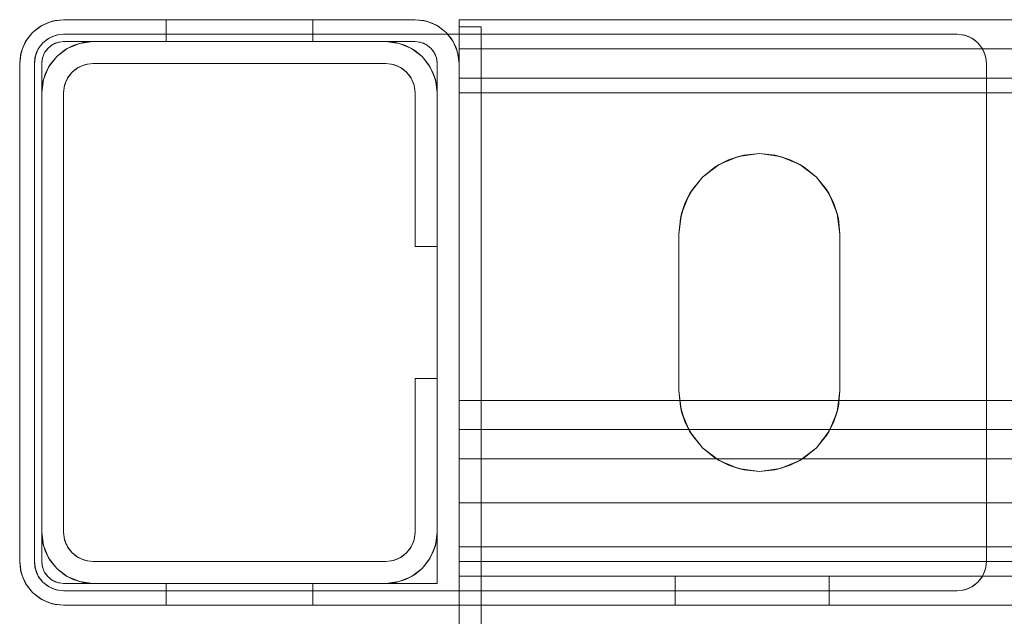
# Model space of a CAD drawing. Extents: x -132 to 668, y -61 to 533.
# Tile 236 of 256: x 492.56 to 495.92, y 384.88 to 386.91. Entities that reach past the tile are written whole.
import ezdxf

# ---------------------------------------------------------------- set-up
doc = ezdxf.new("R2010")
doc.units = 0
doc.layers.get('0').update_dxf_attribs({"lineweight": 5})
doc.layers.add('Tece_Sanitärmodul', color=7, linetype='Continuous', lineweight=5)

# ---------------------------------------------------------------- blocks, each defined once
blk = doc.blocks.new('3D-Objekt-A07AMLNY1N', base_point=(492.5583, 382.4146))
at = {"color": 0, "linetype": 'ByBlock', "lineweight": -2, "ltscale": 0.13}
for p, q in [((492.6694, 386.9095), (492.6333, 386.8945)), ((492.679, 386.9117), (492.6509, 386.9031)), ((492.6509, 386.9031), (492.6694, 386.9095)), ((492.7083, 386.9146), (492.6694, 386.9095)), ((492.6694, 386.9095), (492.679, 386.9117)), ((492.679, 386.9117), (492.7083, 386.9146)), ((492.7083, 386.9146), (492.679, 386.9117)), ((492.7083, 386.9146), (493.9083, 386.9146)), ((492.7083, 386.9146), (493.9083, 386.9146)), ((492.7083, 386.9146), (492.7083, 386.9146)), ((493.0583, 386.8771), (493.0583, 386.9146)), ((493.0583, 386.9146), (493.5583, 386.9146)), ((493.5583, 386.9146), (493.0583, 386.9146)), ((493.0583, 386.9146), (493.0583, 386.8771)), ((493.0583, 386.9146), (493.0583, 386.9146)), ((493.5583, 386.9146), (493.5583, 386.8771)), ((493.5583, 386.9146), (493.5583, 386.9146)), ((493.5583, 386.9146), (493.5583, 386.8771)), ((493.9083, 386.9146), (493.9375, 386.9117)), ((493.9471, 386.9095), (493.9083, 386.9146)), ((493.9083, 386.9146), (493.9083, 386.9146)), ((493.9375, 386.9117), (493.9083, 386.9146)), ((493.9375, 386.9117), (493.9471, 386.9095)), ((493.9657, 386.9031), (493.9375, 386.9117)), ((493.9833, 386.8945), (493.9471, 386.9095)), ((493.9471, 386.9095), (493.9657, 386.9031)), ((494.0583, 386.9146), (497.3083, 386.9146)), ((494.0583, 386.7646), (494.0583, 386.9146)), ((494.0583, 386.9098), (494.0583, 386.9146)), ((494.0583, 386.9146), (516.0583, 386.9146)), ((494.0583, 386.9119), (494.0583, 386.9146)), ((494.0583, 386.9146), (516.0583, 386.9146)), ((494.0583, 386.8396), (494.0583, 386.9146)), ((494.0583, 386.9146), (505.0583, 386.9146)), ((494.0583, 386.9146), (494.0583, 386.9146)), ((494.0583, 386.9146), (494.0583, 386.9146)), ((494.0583, 386.7646), (494.0583, 386.9146)), ((497.3083, 386.9146), (494.0583, 386.9146)), ((494.0583, 386.9146), (494.0583, 386.9146)), ((494.0583, 386.9098), (494.0583, 386.9146)), ((516.0583, 386.9146), (494.0583, 386.9146)), ((494.0583, 386.9146), (494.0583, 386.9146)), ((494.0583, 386.8146), (494.0583, 386.9146)), ((505.0583, 386.9146), (494.0583, 386.9146)), ((494.0583, 386.8396), (494.0583, 386.9146)), ((494.0583, 386.9146), (494.0583, 386.9146)), ((494.0583, 386.9146), (494.0583, 386.9146)), ((505.0583, 386.9146), (494.0583, 386.9146)), ((494.0583, 386.9041), (494.0583, 386.9119)), ((494.0583, 386.8956), (494.0583, 386.9098)), ((494.0583, 386.8956), (494.0583, 386.9098)), ((492.6333, 386.8945), (492.6022, 386.8706)), ((492.6022, 386.8706), (492.6249, 386.8893)), ((492.6249, 386.8893), (492.6022, 386.8706)), ((492.6509, 386.9031), (492.6249, 386.8893)), ((492.6249, 386.8893), (492.6333, 386.8945)), ((492.6333, 386.8945), (492.6509, 386.9031)), ((493.0583, 386.8396), (493.0583, 386.8771)), ((493.0583, 386.8771), (493.0583, 386.8396)), ((493.5583, 386.8771), (493.5583, 386.8396)), ((493.5583, 386.8771), (493.5583, 386.8396)), ((493.9657, 386.9031), (493.9833, 386.8945)), ((493.9916, 386.8893), (493.9657, 386.9031)), ((494.0143, 386.8706), (493.9833, 386.8945)), ((493.9833, 386.8945), (493.9916, 386.8893)), ((493.9916, 386.8893), (494.0143, 386.8706)), ((494.0143, 386.8706), (493.9916, 386.8893)), ((494.0583, 386.8913), (494.0583, 386.9041)), ((494.0583, 386.8727), (494.0583, 386.8956)), ((494.0583, 386.8727), (494.0583, 386.8956)), ((494.0583, 386.8737), (494.0583, 386.8913)), ((494.0583, 386.8896), (494.1333, 386.8896)), ((494.0583, 386.7646), (494.0583, 386.8896)), ((494.0583, 386.8896), (494.1333, 386.8896)), ((494.0583, 386.8896), (494.0583, 386.8896)), ((494.0583, 386.8896), (494.0583, 386.7646)), ((494.0583, 386.8518), (494.0583, 386.8737)), ((494.0583, 386.8422), (494.0583, 386.8727)), ((494.0583, 386.8422), (494.0583, 386.8727)), ((494.1333, 386.8896), (494.1333, 384.9146)), ((494.1333, 386.8896), (494.1333, 384.1146)), ((494.1333, 386.8896), (494.1333, 386.8896)), ((492.5784, 386.8396), (492.5634, 386.8034)), ((492.5835, 386.8479), (492.5697, 386.822)), ((492.5697, 386.822), (492.5784, 386.8396)), ((492.6022, 386.8706), (492.5784, 386.8396)), ((492.5784, 386.8396), (492.5835, 386.8479)), ((492.5835, 386.8479), (492.6022, 386.8706)), ((492.6022, 386.8706), (492.5835, 386.8479)), ((492.6375, 386.8353), (492.6583, 386.8512)), ((492.6375, 386.8353), (492.6527, 386.8477)), ((492.6527, 386.8477), (492.6375, 386.8353)), ((492.67, 386.857), (492.6527, 386.8477)), ((492.6527, 386.8477), (492.6583, 386.8512)), ((492.6583, 386.8512), (492.6824, 386.8612)), ((492.6583, 386.8512), (492.67, 386.857)), ((492.6888, 386.8626), (492.67, 386.857)), ((492.67, 386.857), (492.6824, 386.8612)), ((492.6824, 386.8612), (492.7083, 386.8646)), ((492.7083, 386.8646), (492.6824, 386.8612)), ((492.6824, 386.8612), (492.6888, 386.8626)), ((492.6888, 386.8626), (492.7083, 386.8646)), ((492.7083, 386.8646), (492.6888, 386.8626)), ((492.7083, 386.8396), (492.6888, 386.837)), ((492.6936, 386.8381), (492.7083, 386.8396)), ((492.7083, 386.8646), (494.0193, 386.8646)), ((495.7583, 386.8646), (492.7083, 386.8646)), ((492.7083, 386.8646), (492.7083, 386.8646)), ((492.7083, 386.8646), (492.7083, 386.8646)), ((493.9083, 386.8396), (492.7083, 386.8396)), ((492.7083, 386.8396), (492.8083, 386.8396)), ((492.7083, 386.8396), (492.7083, 386.8396)), ((492.763, 386.8336), (492.8083, 386.8396)), ((492.8083, 386.8396), (492.7741, 386.8362)), ((492.7741, 386.8362), (492.8083, 386.8396)), ((493.8083, 386.8396), (492.8083, 386.8396)), ((492.8083, 386.8396), (493.8083, 386.8396)), ((493.8083, 386.8396), (492.8083, 386.8396)), ((492.8083, 386.8396), (492.8083, 386.8396)), ((492.8083, 386.8396), (492.8083, 386.8396)), ((493.5583, 386.8396), (493.0583, 386.8396)), ((493.0583, 386.8396), (493.5583, 386.8396)), ((493.0583, 386.8396), (493.0583, 386.8396)), ((493.5583, 386.8396), (493.5583, 386.8396)), ((493.8424, 386.8362), (493.8083, 386.8396)), ((493.8083, 386.8396), (493.8536, 386.8336)), ((493.8083, 386.8396), (493.8424, 386.8362)), ((493.8083, 386.8396), (493.8083, 386.8396)), ((493.8083, 386.8396), (493.8083, 386.8396)), ((493.8083, 386.8396), (493.9083, 386.8396)), ((493.9277, 386.837), (493.9083, 386.8396)), ((493.9083, 386.8396), (493.9229, 386.8381)), ((493.9083, 386.8396), (493.9083, 386.8396)), ((494.0382, 386.8396), (494.0143, 386.8706)), ((494.0143, 386.8706), (494.033, 386.8479)), ((494.033, 386.8479), (494.0143, 386.8706)), ((494.0193, 386.8646), (494.0583, 386.8646)), ((494.033, 386.8479), (494.0382, 386.8396)), ((494.0468, 386.822), (494.033, 386.8479)), ((494.0382, 386.8396), (494.0468, 386.822)), ((494.0531, 386.8034), (494.0382, 386.8396)), ((494.0583, 386.8646), (495.7583, 386.8646)), ((494.0583, 386.8259), (494.0583, 386.8518)), ((494.0583, 386.8056), (494.0583, 386.8422)), ((494.0583, 386.8056), (494.0583, 386.8422)), ((494.0583, 386.7646), (494.0583, 386.8396)), ((494.0583, 386.7646), (494.0583, 386.8396)), ((495.7583, 386.8646), (495.7841, 386.8612)), ((495.7841, 386.8612), (495.7583, 386.8646)), ((495.7583, 386.8646), (495.7778, 386.8626)), ((495.7778, 386.8626), (495.7583, 386.8646)), ((495.7583, 386.8646), (495.7583, 386.8646)), ((495.7583, 386.8646), (495.7583, 386.8646)), ((495.7778, 386.8626), (495.7841, 386.8612)), ((495.7965, 386.857), (495.7778, 386.8626)), ((495.7841, 386.8612), (495.8083, 386.8512)), ((495.7841, 386.8612), (495.7965, 386.857)), ((495.7965, 386.857), (495.8083, 386.8512)), ((495.8138, 386.8477), (495.7965, 386.857)), ((495.8083, 386.8512), (495.829, 386.8353)), ((495.8083, 386.8512), (495.8138, 386.8477)), ((495.8138, 386.8477), (495.829, 386.8353)), ((495.829, 386.8353), (495.8138, 386.8477)), ((492.5697, 386.822), (492.5611, 386.7938)), ((492.5634, 386.8034), (492.5697, 386.822)), ((492.6117, 386.7904), (492.6217, 386.8146)), ((492.6251, 386.8201), (492.6159, 386.8028)), ((492.6159, 386.8028), (492.6217, 386.8146)), ((492.6217, 386.8146), (492.6375, 386.8353)), ((492.6217, 386.8146), (492.6251, 386.8201)), ((492.6251, 386.8201), (492.6375, 386.8353)), ((492.6375, 386.8353), (492.6251, 386.8201)), ((492.6552, 386.8176), (492.6433, 386.8021)), ((492.6433, 386.8021), (492.6459, 386.8062)), ((492.6459, 386.8062), (492.6445, 386.8036)), ((492.6459, 386.8062), (492.6552, 386.8176)), ((492.6708, 386.8295), (492.6552, 386.8176)), ((492.6552, 386.8176), (492.6666, 386.8269)), ((492.6666, 386.8269), (492.6708, 386.8295)), ((492.6692, 386.8283), (492.6666, 386.8269)), ((492.6738, 386.8308), (492.6692, 386.8283)), ((492.6888, 386.837), (492.6708, 386.8295)), ((492.6708, 386.8295), (492.6796, 386.8339)), ((492.6796, 386.8339), (492.6738, 386.8308)), ((492.6796, 386.8339), (492.6888, 386.837)), ((492.6858, 386.8358), (492.6796, 386.8339)), ((492.6845, 386.7883), (492.7208, 386.8161)), ((492.711, 386.8101), (492.6845, 386.7883)), ((492.6845, 386.7883), (492.711, 386.8101)), ((492.6908, 386.8373), (492.6858, 386.8358)), ((492.6888, 386.837), (492.6936, 386.8381)), ((492.6936, 386.8381), (492.6908, 386.8373)), ((492.7413, 386.8262), (492.711, 386.8101)), ((492.711, 386.8101), (492.7208, 386.8161)), ((492.7208, 386.8161), (492.763, 386.8336)), ((492.7208, 386.8161), (492.7413, 386.8262)), ((492.7741, 386.8362), (492.7413, 386.8262)), ((492.7413, 386.8262), (492.763, 386.8336)), ((492.763, 386.8336), (492.7741, 386.8362)), ((493.8752, 386.8262), (493.8424, 386.8362)), ((493.8424, 386.8362), (493.8536, 386.8336)), ((493.8536, 386.8336), (493.8958, 386.8161)), ((493.8536, 386.8336), (493.8752, 386.8262)), ((493.9055, 386.8101), (493.8752, 386.8262)), ((493.8752, 386.8262), (493.8958, 386.8161)), ((493.8958, 386.8161), (493.932, 386.7883)), ((493.8958, 386.8161), (493.9055, 386.8101)), ((493.932, 386.7883), (493.9055, 386.8101)), ((493.9055, 386.8101), (493.932, 386.7883)), ((493.9257, 386.8373), (493.9229, 386.8381)), ((493.9229, 386.8381), (493.9277, 386.837)), ((493.9307, 386.8358), (493.9257, 386.8373)), ((493.9277, 386.837), (493.937, 386.8339)), ((493.9458, 386.8295), (493.9277, 386.837)), ((493.937, 386.8339), (493.9307, 386.8358)), ((493.9427, 386.8308), (493.937, 386.8339)), ((493.937, 386.8339), (493.9458, 386.8295)), ((493.9473, 386.8283), (493.9427, 386.8308)), ((493.9458, 386.8295), (493.9499, 386.8269)), ((493.9613, 386.8176), (493.9458, 386.8295)), ((493.9499, 386.8269), (493.9473, 386.8283)), ((493.9499, 386.8269), (493.9613, 386.8176)), ((493.9732, 386.8021), (493.9613, 386.8176)), ((493.9613, 386.8176), (493.9706, 386.8062)), ((493.972, 386.8036), (493.9706, 386.8062)), ((493.9706, 386.8062), (493.9732, 386.8021)), ((494.0468, 386.822), (494.0531, 386.8034)), ((494.0554, 386.7938), (494.0468, 386.822)), ((494.0583, 386.7966), (494.0583, 386.8259)), ((494.0583, 386.8113), (494.0583, 386.8146)), ((494.0583, 386.8146), (494.0583, 386.8146)), ((516.0583, 386.8146), (494.0583, 386.8146)), ((505.0583, 386.8146), (494.0583, 386.8146)), ((494.0583, 386.8015), (494.0583, 386.8113)), ((494.0583, 386.7646), (494.0583, 386.8056)), ((494.0583, 386.7646), (494.0583, 386.8056)), ((495.829, 386.8353), (495.8449, 386.8146)), ((495.829, 386.8353), (495.8414, 386.8201)), ((495.8414, 386.8201), (495.829, 386.8353)), ((495.8414, 386.8201), (495.8449, 386.8146)), ((495.8506, 386.8028), (495.8414, 386.8201)), ((495.8449, 386.8146), (495.8549, 386.7904)), ((495.8449, 386.8146), (495.8506, 386.8028)), ((492.5634, 386.8034), (492.5583, 386.7646)), ((492.5583, 386.7646), (492.5611, 386.7938)), ((492.5611, 386.7938), (492.5583, 386.7646)), ((492.5611, 386.7938), (492.5634, 386.8034)), ((492.6083, 386.7646), (492.6117, 386.7904)), ((492.6117, 386.7904), (492.6083, 386.7646)), ((492.6083, 386.7646), (492.6102, 386.7841)), ((492.6102, 386.7841), (492.6083, 386.7646)), ((492.6159, 386.8028), (492.6102, 386.7841)), ((492.6102, 386.7841), (492.6117, 386.7904)), ((492.6117, 386.7904), (492.6159, 386.8028)), ((492.6358, 386.784), (492.6333, 386.7646)), ((492.6333, 386.7646), (492.6347, 386.7792)), ((492.6347, 386.7792), (492.6358, 386.784)), ((492.6356, 386.782), (492.6347, 386.7792)), ((492.6371, 386.787), (492.6356, 386.782)), ((492.6433, 386.8021), (492.6358, 386.784)), ((492.6358, 386.784), (492.639, 386.7933)), ((492.639, 386.7933), (492.6371, 386.787)), ((492.639, 386.7933), (492.6433, 386.8021)), ((492.6421, 386.799), (492.639, 386.7933)), ((492.6445, 386.8036), (492.6421, 386.799)), ((492.6567, 386.7521), (492.6845, 386.7883)), ((492.6845, 386.7883), (492.6628, 386.7618)), ((492.6628, 386.7618), (492.6845, 386.7883)), ((493.9538, 386.7618), (493.932, 386.7883)), ((493.932, 386.7883), (493.9598, 386.7521)), ((493.932, 386.7883), (493.9538, 386.7618)), ((493.9745, 386.799), (493.972, 386.8036)), ((493.9732, 386.8021), (493.9776, 386.7933)), ((493.9807, 386.784), (493.9732, 386.8021)), ((493.9776, 386.7933), (493.9745, 386.799)), ((493.9795, 386.787), (493.9776, 386.7933)), ((493.9776, 386.7933), (493.9807, 386.784)), ((493.981, 386.782), (493.9795, 386.787)), ((493.9807, 386.784), (493.9818, 386.7792)), ((493.9833, 386.7646), (493.9807, 386.784)), ((493.9818, 386.7792), (493.981, 386.782)), ((493.9818, 386.7792), (493.9833, 386.7646)), ((494.0583, 386.7646), (494.0531, 386.8034)), ((494.0531, 386.8034), (494.0554, 386.7938)), ((494.0531, 386.8034), (494.0583, 386.7646)), ((494.0554, 386.7938), (494.0583, 386.7646)), ((494.0583, 386.7646), (494.0554, 386.7938)), ((494.0583, 386.7857), (494.0583, 386.8015)), ((494.0583, 386.7646), (494.0583, 386.7966)), ((494.0583, 386.7646), (494.0583, 386.7857)), ((495.8506, 386.8028), (495.8549, 386.7904)), ((495.8563, 386.7841), (495.8506, 386.8028)), ((495.8549, 386.7904), (495.8583, 386.7646)), ((495.8583, 386.7646), (495.8549, 386.7904)), ((495.8549, 386.7904), (495.8563, 386.7841)), ((495.8563, 386.7841), (495.8583, 386.7646)), ((495.8583, 386.7646), (495.8563, 386.7841)), ((492.5583, 385.0646), (492.5583, 386.7646)), ((492.5583, 386.7646), (492.5583, 385.0646)), ((492.5583, 386.7646), (492.5583, 386.7646)), ((492.6083, 385.0646), (492.6083, 386.7646)), ((492.6083, 386.7646), (492.6083, 385.0646)), ((492.6083, 386.7646), (492.6083, 386.7646)), ((492.6083, 386.7646), (492.6083, 386.7646)), ((492.6333, 386.7646), (492.6333, 385.0646)), ((492.6333, 386.6646), (492.6333, 386.7646)), ((492.6333, 386.7646), (492.6333, 386.7646)), ((492.6333, 386.7646), (492.6333, 386.7646)), ((492.6333, 386.7646), (492.6333, 386.7646)), ((492.6392, 386.7099), (492.6567, 386.7521)), ((492.6628, 386.7618), (492.6466, 386.7315)), ((492.6466, 386.7315), (492.6567, 386.7521)), ((492.6567, 386.7521), (492.6628, 386.7618)), ((492.7583, 386.7512), (492.7375, 386.7353)), ((492.7375, 386.7353), (492.7527, 386.7477)), ((492.7527, 386.7477), (492.7583, 386.7512)), ((492.7527, 386.7477), (492.7562, 386.7496)), ((492.7562, 386.7496), (492.7623, 386.7528)), ((492.7824, 386.7612), (492.7583, 386.7512)), ((492.7583, 386.7512), (492.77, 386.757)), ((492.7623, 386.7528), (492.77, 386.757)), ((492.77, 386.757), (492.7824, 386.7612)), ((492.77, 386.757), (492.7783, 386.7595)), ((492.7783, 386.7595), (492.785, 386.7615)), ((492.8083, 386.7646), (492.7824, 386.7612)), ((492.7824, 386.7612), (492.7888, 386.7626)), ((492.785, 386.7615), (492.7888, 386.7626)), ((492.7888, 386.7626), (492.8083, 386.7646)), ((492.8083, 386.7646), (493.8083, 386.7646)), ((493.8083, 386.7646), (492.8083, 386.7646)), ((492.8083, 386.7646), (492.8083, 386.7646)), ((492.8083, 386.7646), (492.8083, 386.7646)), ((493.8083, 386.7646), (493.8278, 386.7626)), ((493.8341, 386.7612), (493.8083, 386.7646)), ((493.8083, 386.7646), (493.8083, 386.7646)), ((493.8083, 386.7646), (493.8083, 386.7646)), ((493.8278, 386.7626), (493.8315, 386.7615)), ((493.8278, 386.7626), (493.8341, 386.7612)), ((493.8315, 386.7615), (493.8382, 386.7595)), ((493.8583, 386.7512), (493.8341, 386.7612)), ((493.8341, 386.7612), (493.8465, 386.757)), ((493.8382, 386.7595), (493.8465, 386.757)), ((493.8465, 386.757), (493.8542, 386.7528)), ((493.8465, 386.757), (493.8583, 386.7512)), ((493.8542, 386.7528), (493.8603, 386.7496)), ((493.879, 386.7353), (493.8583, 386.7512)), ((493.8583, 386.7512), (493.8638, 386.7477)), ((493.8603, 386.7496), (493.8638, 386.7477)), ((493.8638, 386.7477), (493.879, 386.7353)), ((493.9699, 386.7315), (493.9538, 386.7618)), ((493.9538, 386.7618), (493.9598, 386.7521)), ((493.9598, 386.7521), (493.9773, 386.7099)), ((493.9598, 386.7521), (493.9699, 386.7315)), ((493.9833, 384.9896), (493.9833, 386.7646)), ((493.9833, 386.7646), (493.9833, 386.6646)), ((493.9833, 386.7646), (493.9833, 386.7646)), ((493.9833, 386.7646), (493.9833, 386.7646)), ((493.9833, 386.7646), (493.9833, 386.7646)), ((494.0583, 386.6646), (494.0583, 386.7646)), ((494.0583, 386.7146), (494.0583, 386.7646)), ((494.0583, 386.7323), (494.0583, 386.7646)), ((494.0583, 384.9146), (494.0583, 386.7646)), ((494.0583, 386.7646), (494.0583, 386.7646)), ((494.0583, 386.7646), (494.0583, 386.7646)), ((494.0583, 386.7646), (494.0583, 386.6646)), ((494.0583, 386.7646), (494.0583, 386.7646)), ((494.0583, 386.7646), (494.0583, 386.7481)), ((494.0583, 386.7646), (494.0583, 386.7646)), ((494.0583, 386.7646), (494.0583, 386.7347)), ((494.0583, 384.9146), (494.0583, 386.7646)), ((494.0583, 386.7646), (494.0583, 386.7646)), ((494.0583, 386.7646), (494.0583, 386.7646)), ((494.0583, 386.7646), (494.0583, 386.7646)), ((494.0583, 386.7646), (494.0583, 386.7646)), ((494.0583, 386.7646), (494.0583, 386.7646)), ((494.0583, 386.7646), (494.0583, 386.7646)), ((494.0583, 386.7646), (494.0583, 386.7646)), ((494.0583, 386.7646), (494.0583, 386.7646)), ((494.0583, 386.7646), (494.0583, 386.7646)), ((494.0583, 386.7646), (494.0583, 386.7646)), ((494.0583, 386.7646), (494.0583, 385.1146)), ((494.0583, 384.9146), (494.0583, 386.7646)), ((494.0583, 386.7481), (494.0583, 386.7314)), ((495.8583, 386.7646), (495.8583, 385.0646)), ((495.8583, 385.0646), (495.8583, 386.7646)), ((495.8583, 386.7646), (495.8583, 386.7646)), ((495.8583, 386.7646), (495.8583, 386.7646)), ((492.6333, 386.6646), (492.6392, 386.7099)), ((492.6466, 386.7315), (492.6366, 386.6987)), ((492.6366, 386.6987), (492.6392, 386.7099)), ((492.6392, 386.7099), (492.6466, 386.7315)), ((492.7217, 386.7146), (492.7117, 386.6904)), ((492.7159, 386.7028), (492.7217, 386.7146)), ((492.7159, 386.7028), (492.72, 386.7105)), ((492.72, 386.7105), (492.7233, 386.7166)), ((492.7375, 386.7353), (492.7217, 386.7146)), ((492.7217, 386.7146), (492.7251, 386.7201)), ((492.7233, 386.7166), (492.7251, 386.7201)), ((492.7251, 386.7201), (492.7375, 386.7353)), ((493.879, 386.7353), (493.8914, 386.7201)), ((493.8949, 386.7146), (493.879, 386.7353)), ((493.8914, 386.7201), (493.8933, 386.7166)), ((493.8914, 386.7201), (493.8949, 386.7146)), ((493.8933, 386.7166), (493.8965, 386.7105)), ((493.9049, 386.6904), (493.8949, 386.7146)), ((493.8949, 386.7146), (493.9006, 386.7028)), ((493.8965, 386.7105), (493.9006, 386.7028)), ((493.9799, 386.6987), (493.9699, 386.7315)), ((493.9699, 386.7315), (493.9773, 386.7099)), ((493.9773, 386.7099), (493.9833, 386.6646)), ((493.9773, 386.7099), (493.9799, 386.6987)), ((494.0583, 386.7347), (494.0583, 386.7007)), ((494.0583, 386.6988), (494.0583, 386.7323)), ((494.0583, 386.7314), (494.0583, 386.7146)), ((516.0583, 386.7146), (494.0583, 386.7146)), ((494.0583, 385.6146), (494.0583, 386.7146)), ((494.0583, 386.7146), (494.0583, 385.6146)), ((516.0583, 386.7146), (494.0583, 386.7146)), ((492.6366, 386.6987), (492.6333, 386.6646)), ((492.6333, 386.6646), (492.6366, 386.6987)), ((492.7117, 386.6904), (492.7083, 386.6646)), ((492.7083, 386.6646), (492.7102, 386.6841)), ((492.7102, 386.6841), (492.7117, 386.6904)), ((492.7102, 386.6841), (492.7113, 386.6878)), ((492.7113, 386.6878), (492.7133, 386.6945)), ((492.7117, 386.6904), (492.7159, 386.7028)), ((492.7133, 386.6945), (492.7159, 386.7028)), ((493.9006, 386.7028), (493.9032, 386.6945)), ((493.9006, 386.7028), (493.9049, 386.6904)), ((493.9032, 386.6945), (493.9052, 386.6878)), ((493.9083, 386.6646), (493.9049, 386.6904)), ((493.9049, 386.6904), (493.9063, 386.6841)), ((493.9052, 386.6878), (493.9063, 386.6841)), ((493.9063, 386.6841), (493.9083, 386.6646)), ((493.9833, 386.6646), (493.9799, 386.6987)), ((493.9799, 386.6987), (493.9833, 386.6646)), ((494.0583, 386.7007), (494.0583, 386.6646)), ((494.0583, 386.6646), (494.0583, 386.6988)), ((492.6333, 386.6646), (492.6333, 385.1646)), ((492.6333, 385.1646), (492.6333, 386.6646)), ((492.6333, 386.6646), (492.6333, 386.6646)), ((492.6333, 386.6646), (492.6333, 386.6646)), ((492.6333, 386.6646), (492.6333, 385.1646)), ((492.7083, 385.1646), (492.7083, 386.6646)), ((492.7083, 386.6646), (492.7083, 385.1646)), ((492.7083, 386.6646), (492.7083, 386.6646)), ((492.7083, 386.6646), (492.7083, 386.6646)), ((493.9083, 386.6646), (493.9083, 386.1396)), ((493.9083, 386.1396), (493.9083, 386.6646)), ((493.9083, 386.6646), (493.9083, 386.6646)), ((493.9083, 386.6646), (493.9083, 386.6646)), ((493.9833, 386.1396), (493.9833, 386.6646)), ((493.9833, 386.6646), (493.9833, 386.1396)), ((493.9833, 386.1396), (493.9833, 386.6646)), ((493.9833, 386.6646), (493.9833, 386.6646)), ((493.9833, 386.6646), (493.9833, 386.6646)), ((497.3083, 386.6646), (494.0583, 386.6646)), ((494.0583, 385.5146), (494.0583, 386.6646)), ((494.0583, 386.6646), (497.3083, 386.6646)), ((516.0583, 386.6646), (494.0583, 386.6646)), ((494.0583, 384.9146), (494.0583, 386.6646)), ((497.3083, 386.6646), (494.0583, 386.6646)), ((494.0583, 386.6646), (494.0583, 385.5146)), ((497.3083, 386.6646), (494.0583, 386.6646)), ((494.0583, 386.6646), (494.0583, 386.6646)), ((494.0583, 386.6646), (494.0583, 386.6646)), ((494.0583, 386.6646), (494.0583, 384.9146)), ((516.0583, 386.6646), (494.0583, 386.6646)), ((494.978, 386.4361), (494.9305, 386.4107)), ((495.0121, 386.4477), (494.9458, 386.4202)), ((494.9458, 386.4202), (494.978, 386.4361)), ((495.0296, 386.4518), (494.978, 386.4361)), ((494.978, 386.4361), (495.0121, 386.4477)), ((495.0833, 386.4571), (495.0121, 386.4477)), ((495.0121, 386.4477), (495.0296, 386.4518)), ((495.0296, 386.4518), (495.0833, 386.4571)), ((495.1544, 386.4477), (495.0833, 386.4571)), ((495.0833, 386.4571), (495.1369, 386.4518)), ((495.1369, 386.4518), (495.1544, 386.4477)), ((495.1885, 386.4361), (495.1369, 386.4518)), ((495.2208, 386.4202), (495.1544, 386.4477)), ((495.1544, 386.4477), (495.1885, 386.4361)), ((495.236, 386.4107), (495.1885, 386.4361)), ((495.1885, 386.4361), (495.2208, 386.4202)), ((494.9458, 386.4202), (494.8888, 386.3765)), ((494.8888, 386.3765), (494.9305, 386.4107)), ((494.9305, 386.4107), (494.9458, 386.4202)), ((495.2777, 386.3765), (495.2208, 386.4202)), ((495.2208, 386.4202), (495.236, 386.4107)), ((495.236, 386.4107), (495.2777, 386.3765)), ((494.8888, 386.3765), (494.8451, 386.3196)), ((494.8546, 386.3348), (494.8888, 386.3765)), ((495.3214, 386.3196), (495.2777, 386.3765)), ((495.2777, 386.3765), (495.3119, 386.3348)), ((494.8546, 386.3348), (494.8292, 386.2873)), ((494.8451, 386.3196), (494.8546, 386.3348)), ((495.3119, 386.3348), (495.3214, 386.3196)), ((495.3373, 386.2873), (495.3119, 386.3348)), ((494.8451, 386.3196), (494.8176, 386.2532)), ((494.8292, 386.2873), (494.8451, 386.3196)), ((495.3489, 386.2532), (495.3214, 386.3196)), ((495.3214, 386.3196), (495.3373, 386.2873)), ((494.8292, 386.2873), (494.8135, 386.2357)), ((494.8176, 386.2532), (494.8292, 386.2873)), ((495.353, 386.2357), (495.3373, 386.2873)), ((495.3373, 386.2873), (495.3489, 386.2532)), ((494.8176, 386.2532), (494.8083, 386.1821)), ((494.8083, 386.1821), (494.8135, 386.2357)), ((494.8135, 386.2357), (494.8176, 386.2532)), ((495.3583, 386.1821), (495.3489, 386.2532)), ((495.3489, 386.2532), (495.353, 386.2357)), ((495.353, 386.2357), (495.3583, 386.1821)), ((494.8083, 386.1821), (494.8083, 385.6471)), ((494.8083, 385.6471), (494.8083, 386.1821)), ((494.8083, 386.1821), (494.8083, 386.1821)), ((495.3583, 385.6471), (495.3583, 386.1821)), ((495.3583, 386.1821), (495.3583, 385.6471)), ((495.3583, 386.1821), (495.3583, 386.1821)), ((493.9083, 386.1396), (493.9833, 386.1396)), ((493.9833, 386.1396), (493.9083, 386.1396)), ((493.9083, 386.1396), (493.9083, 386.1396)), ((493.9083, 386.1396), (493.9083, 386.1396)), ((493.9833, 386.1396), (493.9833, 386.1396)), ((493.9833, 386.1396), (493.9833, 386.1396)), ((493.9833, 386.1396), (493.9833, 385.6896)), ((493.9083, 385.6896), (493.9083, 385.1646)), ((493.9833, 385.6896), (493.9083, 385.6896)), ((493.9083, 385.1646), (493.9083, 385.6896)), ((493.9083, 385.6896), (493.9833, 385.6896)), ((493.9083, 385.6896), (493.9083, 385.6896)), ((493.9083, 385.6896), (493.9083, 385.6896)), ((493.9833, 385.1646), (493.9833, 385.6896)), ((493.9833, 385.6896), (493.9833, 385.1646)), ((493.9833, 385.1646), (493.9833, 385.6896)), ((493.9833, 385.6896), (493.9833, 385.6896)), ((493.9833, 385.6896), (493.9833, 385.6896)), ((494.8083, 385.6471), (494.8176, 385.5759)), ((494.8135, 385.5934), (494.8083, 385.6471)), ((494.8083, 385.6471), (494.8083, 385.6471)), ((495.3489, 385.5759), (495.3583, 385.6471)), ((495.3583, 385.6471), (495.353, 385.5934)), ((495.3583, 385.6471), (495.3583, 385.6471)), ((516.0583, 385.6146), (494.0583, 385.6146)), ((494.0583, 385.5628), (494.0583, 385.6146)), ((494.0583, 385.6146), (494.0583, 385.5628)), ((516.0583, 385.6146), (494.0583, 385.6146)), ((494.0583, 385.5146), (494.0583, 385.5628)), ((494.0583, 385.5628), (494.0583, 385.5146)), ((494.8135, 385.5934), (494.8292, 385.5418)), ((494.8176, 385.5759), (494.8135, 385.5934)), ((494.8176, 385.5759), (494.8451, 385.5096)), ((494.8292, 385.5418), (494.8176, 385.5759)), ((495.3214, 385.5096), (495.3489, 385.5759)), ((495.3373, 385.5418), (495.353, 385.5934)), ((495.3489, 385.5759), (495.3373, 385.5418)), ((495.353, 385.5934), (495.3489, 385.5759)), ((494.8451, 385.5096), (494.8292, 385.5418)), ((494.8292, 385.5418), (494.8546, 385.4943)), ((495.3119, 385.4943), (495.3373, 385.5418)), ((495.3373, 385.5418), (495.3214, 385.5096)), ((494.0583, 385.2646), (494.0583, 385.5146)), ((494.0583, 385.5146), (497.3083, 385.5146)), ((497.3083, 385.5146), (494.0583, 385.5146)), ((494.0583, 385.4731), (494.0583, 385.5146)), ((497.3083, 385.5146), (494.0583, 385.5146)), ((494.0583, 385.5146), (494.0583, 385.2646)), ((497.3083, 385.5146), (494.0583, 385.5146)), ((494.0583, 385.5146), (494.0583, 385.5146)), ((494.0583, 385.5146), (494.0583, 385.5146)), ((494.0583, 385.5146), (494.0583, 385.4731)), ((494.8451, 385.5096), (494.8888, 385.4526)), ((494.8546, 385.4943), (494.8451, 385.5096)), ((494.8888, 385.4526), (494.8546, 385.4943)), ((495.2777, 385.4526), (495.3214, 385.5096)), ((495.3119, 385.4943), (495.2777, 385.4526)), ((495.3214, 385.5096), (495.3119, 385.4943)), ((494.0583, 385.4414), (494.0583, 385.4731)), ((494.0583, 385.4731), (494.0583, 385.4414)), ((494.0583, 385.4214), (494.0583, 385.4414)), ((494.0583, 385.4414), (494.0583, 385.4214)), ((494.8888, 385.4526), (494.9458, 385.4089)), ((494.9305, 385.4184), (494.8888, 385.4526)), ((495.2208, 385.4089), (495.2777, 385.4526)), ((495.2777, 385.4526), (495.236, 385.4184)), ((494.0583, 385.4146), (494.0583, 385.4214)), ((494.0583, 385.4214), (494.0583, 385.4146)), ((516.0583, 385.4146), (494.0583, 385.4146)), ((494.0583, 385.4146), (494.0583, 385.4146)), ((516.0583, 385.4146), (494.0583, 385.4146)), ((494.9305, 385.4184), (494.978, 385.393)), ((494.9458, 385.4089), (494.9305, 385.4184)), ((494.9458, 385.4089), (495.0121, 385.3814)), ((494.978, 385.393), (494.9458, 385.4089)), ((495.1544, 385.3814), (495.2208, 385.4089)), ((495.1885, 385.393), (495.236, 385.4184)), ((495.2208, 385.4089), (495.1885, 385.393)), ((495.236, 385.4184), (495.2208, 385.4089)), ((495.0121, 385.3814), (494.978, 385.393)), ((494.978, 385.393), (495.0296, 385.3773)), ((495.0121, 385.3814), (495.0833, 385.3721)), ((495.0296, 385.3773), (495.0121, 385.3814)), ((495.0833, 385.3721), (495.0296, 385.3773)), ((495.0833, 385.3721), (495.1544, 385.3814)), ((495.1369, 385.3773), (495.0833, 385.3721)), ((495.1369, 385.3773), (495.1885, 385.393)), ((495.1544, 385.3814), (495.1369, 385.3773)), ((495.1885, 385.393), (495.1544, 385.3814)), ((497.3083, 385.2646), (494.0583, 385.2646)), ((497.3083, 385.2646), (494.0583, 385.2646)), ((494.0583, 385.2646), (494.0583, 385.2646)), ((492.6333, 385.1646), (492.6366, 385.1304)), ((492.6392, 385.1193), (492.6333, 385.1646)), ((492.6366, 385.1304), (492.6333, 385.1646)), ((492.6333, 385.1646), (492.6333, 385.1646)), ((492.6333, 385.1646), (492.6333, 385.1646)), ((492.6333, 385.0646), (492.6333, 385.1646)), ((492.7102, 385.1451), (492.7083, 385.1646)), ((492.7083, 385.1646), (492.7117, 385.1387)), ((492.7083, 385.1646), (492.7083, 385.1646)), ((492.7083, 385.1646), (492.7083, 385.1646)), ((493.9049, 385.1387), (493.9083, 385.1646)), ((493.9083, 385.1646), (493.9063, 385.1451)), ((493.9083, 385.1646), (493.9083, 385.1646)), ((493.9083, 385.1646), (493.9083, 385.1646)), ((493.9833, 385.1646), (493.9773, 385.1193)), ((493.9799, 385.1304), (493.9833, 385.1646)), ((493.9833, 385.1646), (493.9799, 385.1304)), ((493.9833, 385.1646), (493.9833, 385.1646)), ((493.9833, 385.1646), (493.9833, 385.1646)), ((493.9833, 385.1646), (493.9833, 384.9896)), ((492.6366, 385.1304), (492.6466, 385.0976)), ((492.6392, 385.1193), (492.6366, 385.1304)), ((492.7113, 385.1413), (492.7102, 385.1451)), ((492.7117, 385.1387), (492.7102, 385.1451)), ((492.7133, 385.1346), (492.7113, 385.1413)), ((492.7117, 385.1387), (492.7217, 385.1146)), ((492.7159, 385.1263), (492.7117, 385.1387)), ((492.7159, 385.1263), (492.7133, 385.1346)), ((492.72, 385.1186), (492.7159, 385.1263)), ((492.7217, 385.1146), (492.7159, 385.1263)), ((493.8949, 385.1146), (493.9049, 385.1387)), ((493.9006, 385.1263), (493.8949, 385.1146)), ((493.9006, 385.1263), (493.8965, 385.1186)), ((493.9049, 385.1387), (493.9006, 385.1263)), ((493.9032, 385.1346), (493.9006, 385.1263)), ((493.9052, 385.1413), (493.9032, 385.1346)), ((493.9063, 385.1451), (493.9049, 385.1387)), ((493.9063, 385.1451), (493.9052, 385.1413)), ((493.9699, 385.0976), (493.9799, 385.1304)), ((493.9799, 385.1304), (493.9773, 385.1193)), ((492.6567, 385.0771), (492.6392, 385.1193)), ((492.6466, 385.0976), (492.6392, 385.1193)), ((492.6466, 385.0976), (492.6628, 385.0673)), ((492.6567, 385.0771), (492.6466, 385.0976)), ((492.7233, 385.1125), (492.72, 385.1186)), ((492.7217, 385.1146), (492.7375, 385.0939)), ((492.7251, 385.109), (492.7217, 385.1146)), ((492.7251, 385.109), (492.7233, 385.1125)), ((492.7375, 385.0939), (492.7251, 385.109)), ((492.7527, 385.0814), (492.7375, 385.0939)), ((492.7375, 385.0939), (492.7583, 385.078)), ((493.8583, 385.078), (493.879, 385.0939)), ((493.879, 385.0939), (493.8638, 385.0814)), ((493.879, 385.0939), (493.8949, 385.1146)), ((493.8914, 385.109), (493.879, 385.0939)), ((493.8949, 385.1146), (493.8914, 385.109)), ((493.8933, 385.1125), (493.8914, 385.109)), ((493.8965, 385.1186), (493.8933, 385.1125)), ((493.9538, 385.0673), (493.9699, 385.0976)), ((493.9773, 385.1193), (493.9598, 385.0771)), ((493.9699, 385.0976), (493.9598, 385.0771)), ((493.9773, 385.1193), (493.9699, 385.0976)), ((494.0583, 385.1146), (494.0583, 385.0887)), ((505.0583, 385.1146), (494.0583, 385.1146)), ((492.5583, 385.0646), (492.5634, 385.0257)), ((492.5611, 385.0353), (492.5583, 385.0646)), ((492.5634, 385.0257), (492.5583, 385.0646)), ((492.5583, 385.0646), (492.5611, 385.0353)), ((492.5583, 385.0646), (492.5583, 385.0646)), ((492.5583, 385.0646), (492.5583, 385.0646)), ((492.6117, 385.0387), (492.6083, 385.0646)), ((492.6083, 385.0646), (492.6117, 385.0387)), ((492.6102, 385.0451), (492.6083, 385.0646)), ((492.6083, 385.0646), (492.6102, 385.0451)), ((492.6083, 385.0646), (492.6083, 385.0646)), ((492.6083, 385.0646), (492.6083, 385.0646)), ((492.6333, 385.0646), (492.6358, 385.0452)), ((492.6347, 385.0499), (492.6333, 385.0646)), ((492.6333, 385.0646), (492.6333, 385.0646)), ((492.6333, 385.0646), (492.6333, 385.0646)), ((492.6333, 385.0646), (492.6333, 385.0646)), ((492.6845, 385.0408), (492.6567, 385.0771)), ((492.6628, 385.0673), (492.6567, 385.0771)), ((492.6628, 385.0673), (492.6845, 385.0408)), ((492.6845, 385.0408), (492.6628, 385.0673)), ((492.7562, 385.0796), (492.7527, 385.0814)), ((492.7583, 385.078), (492.7527, 385.0814)), ((492.7623, 385.0763), (492.7562, 385.0796)), ((492.7583, 385.078), (492.7824, 385.068)), ((492.77, 385.0722), (492.7583, 385.078)), ((492.77, 385.0722), (492.7623, 385.0763)), ((492.7783, 385.0696), (492.77, 385.0722)), ((492.7824, 385.068), (492.77, 385.0722)), ((492.785, 385.0676), (492.7783, 385.0696)), ((492.7824, 385.068), (492.8083, 385.0646)), ((492.7888, 385.0665), (492.7824, 385.068)), ((492.7888, 385.0665), (492.785, 385.0676)), ((492.8083, 385.0646), (492.7888, 385.0665)), ((493.8083, 385.0646), (492.8083, 385.0646)), ((492.8083, 385.0646), (493.8083, 385.0646)), ((492.8083, 385.0646), (492.8083, 385.0646)), ((492.8083, 385.0646), (492.8083, 385.0646)), ((493.8083, 385.0646), (493.8341, 385.068)), ((493.8278, 385.0665), (493.8083, 385.0646)), ((493.8083, 385.0646), (493.8083, 385.0646)), ((493.8083, 385.0646), (493.8083, 385.0646)), ((493.8341, 385.068), (493.8278, 385.0665)), ((493.8315, 385.0676), (493.8278, 385.0665)), ((493.8382, 385.0696), (493.8315, 385.0676)), ((493.8341, 385.068), (493.8583, 385.078)), ((493.8465, 385.0722), (493.8341, 385.068)), ((493.8465, 385.0722), (493.8382, 385.0696)), ((493.8583, 385.078), (493.8465, 385.0722)), ((493.8542, 385.0763), (493.8465, 385.0722)), ((493.8603, 385.0796), (493.8542, 385.0763)), ((493.8638, 385.0814), (493.8583, 385.078)), ((493.8638, 385.0814), (493.8603, 385.0796)), ((493.9598, 385.0771), (493.932, 385.0408)), ((493.932, 385.0408), (493.9538, 385.0673)), ((493.9538, 385.0673), (493.932, 385.0408)), ((493.9598, 385.0771), (493.9538, 385.0673)), ((494.0583, 385.0887), (494.0583, 385.0646)), ((494.0583, 385.0353), (494.0583, 385.0646)), ((494.0583, 385.0646), (505.0583, 385.0646)), ((494.0583, 385.0646), (494.0583, 385.0353)), ((494.0583, 385.0646), (494.0583, 385.0439)), ((495.8583, 385.0646), (495.8549, 385.0387)), ((495.8549, 385.0387), (495.8583, 385.0646)), ((495.8583, 385.0646), (495.8563, 385.0451)), ((495.8563, 385.0451), (495.8583, 385.0646)), ((495.8583, 385.0646), (495.8583, 385.0646)), ((495.8583, 385.0646), (495.8583, 385.0646)), ((492.5634, 385.0257), (492.5611, 385.0353)), ((492.5611, 385.0353), (492.5697, 385.0072)), ((492.5697, 385.0072), (492.5634, 385.0257)), ((492.5634, 385.0257), (492.5784, 384.9896)), ((492.6117, 385.0387), (492.6102, 385.0451)), ((492.6102, 385.0451), (492.6159, 385.0263)), ((492.6217, 385.0146), (492.6117, 385.0387)), ((492.6159, 385.0263), (492.6117, 385.0387)), ((492.6217, 385.0146), (492.6159, 385.0263)), ((492.6159, 385.0263), (492.6251, 385.009)), ((492.6347, 385.0499), (492.6356, 385.0471)), ((492.6358, 385.0452), (492.6347, 385.0499)), ((492.6356, 385.0471), (492.6371, 385.0421)), ((492.639, 385.0359), (492.6358, 385.0452)), ((492.6358, 385.0452), (492.6433, 385.0271)), ((492.6371, 385.0421), (492.639, 385.0359)), ((492.6433, 385.0271), (492.639, 385.0359)), ((492.639, 385.0359), (492.6421, 385.0301)), ((492.6421, 385.0301), (492.6445, 385.0255)), ((492.6459, 385.0229), (492.6433, 385.0271)), ((492.6433, 385.0271), (492.6552, 385.0115)), ((492.6445, 385.0255), (492.6459, 385.0229)), ((492.6845, 385.0408), (492.711, 385.0191)), ((492.7208, 385.013), (492.6845, 385.0408)), ((492.711, 385.0191), (492.6845, 385.0408)), ((493.932, 385.0408), (493.8958, 385.013)), ((493.9055, 385.0191), (493.932, 385.0408)), ((493.932, 385.0408), (493.9055, 385.0191)), ((494.0583, 385.0439), (494.0583, 385.028)), ((494.0583, 385.0072), (494.0583, 385.0353)), ((494.0583, 385.0353), (494.0583, 385.0072)), ((494.0583, 385.028), (494.0583, 385.018)), ((495.8414, 385.009), (495.8506, 385.0263)), ((495.8549, 385.0387), (495.8449, 385.0146)), ((495.8506, 385.0263), (495.8449, 385.0146)), ((495.8506, 385.0263), (495.8563, 385.0451)), ((495.8549, 385.0387), (495.8506, 385.0263)), ((495.8563, 385.0451), (495.8549, 385.0387)), ((492.5784, 384.9896), (492.5697, 385.0072)), ((492.5697, 385.0072), (492.5835, 384.9812)), ((492.6375, 384.9939), (492.6217, 385.0146)), ((492.6251, 385.009), (492.6217, 385.0146)), ((492.6375, 384.9939), (492.6251, 385.009)), ((492.6251, 385.009), (492.6375, 384.9939)), ((492.6583, 384.978), (492.6375, 384.9939)), ((492.6527, 384.9814), (492.6375, 384.9939)), ((492.6375, 384.9939), (492.6527, 384.9814)), ((492.6552, 385.0115), (492.6459, 385.0229)), ((492.6552, 385.0115), (492.6708, 384.9996)), ((492.6666, 385.0022), (492.6552, 385.0115)), ((492.6666, 385.0022), (492.6692, 385.0008)), ((492.6708, 384.9996), (492.6666, 385.0022)), ((492.6692, 385.0008), (492.6738, 384.9984)), ((492.6796, 384.9953), (492.6708, 384.9996)), ((492.6708, 384.9996), (492.6888, 384.9921)), ((492.6738, 384.9984), (492.6796, 384.9953)), ((492.6888, 384.9921), (492.6796, 384.9953)), ((492.6796, 384.9953), (492.6858, 384.9934)), ((492.6858, 384.9934), (492.6908, 384.9919)), ((492.6936, 384.991), (492.6888, 384.9921)), ((492.6888, 384.9921), (492.7083, 384.9896)), ((492.6908, 384.9919), (492.6936, 384.991)), ((492.7083, 384.9896), (492.6936, 384.991)), ((492.711, 385.0191), (492.7413, 385.0029)), ((492.7208, 385.013), (492.711, 385.0191)), ((492.763, 384.9955), (492.7208, 385.013)), ((492.7413, 385.0029), (492.7208, 385.013)), ((492.7413, 385.0029), (492.7741, 384.9929)), ((492.763, 384.9955), (492.7413, 385.0029)), ((492.8083, 384.9896), (492.763, 384.9955)), ((492.7741, 384.9929), (492.763, 384.9955)), ((492.7741, 384.9929), (492.8083, 384.9896)), ((492.8083, 384.9896), (492.7741, 384.9929)), ((493.8536, 384.9955), (493.8083, 384.9896)), ((493.8083, 384.9896), (493.8424, 384.9929)), ((493.8424, 384.9929), (493.8083, 384.9896)), ((493.8424, 384.9929), (493.8752, 385.0029)), ((493.8536, 384.9955), (493.8424, 384.9929)), ((493.8958, 385.013), (493.8536, 384.9955)), ((493.8752, 385.0029), (493.8536, 384.9955)), ((493.8752, 385.0029), (493.9055, 385.0191)), ((493.8958, 385.013), (493.8752, 385.0029)), ((493.9055, 385.0191), (493.8958, 385.013)), ((494.0583, 385.018), (494.0583, 385.0146)), ((494.0583, 385.0146), (494.0583, 384.9146)), ((505.0583, 385.0146), (494.0583, 385.0146)), ((494.0583, 385.0146), (494.0583, 385.0146)), ((505.0583, 385.0146), (494.0583, 385.0146)), ((494.0583, 384.9812), (494.0583, 385.0072)), ((494.0583, 385.0072), (494.0583, 384.9812)), ((494.7958, 384.9146), (494.7958, 385.0146)), ((494.7958, 385.0146), (494.8008, 385.0146)), ((494.8008, 385.0146), (494.7958, 385.0146)), ((494.8008, 385.0146), (494.8157, 385.0146)), ((494.8157, 385.0146), (494.8008, 385.0146)), ((494.8157, 385.0146), (494.84, 385.0146)), ((494.84, 385.0146), (494.8157, 385.0146)), ((494.84, 385.0146), (494.8726, 385.0146)), ((494.8726, 385.0146), (494.84, 385.0146)), ((494.8726, 385.0146), (494.9124, 385.0146)), ((494.9124, 385.0146), (494.8726, 385.0146)), ((494.9124, 385.0146), (494.9578, 385.0146)), ((494.9578, 385.0146), (494.9124, 385.0146)), ((494.9578, 385.0146), (495.007, 385.0146)), ((495.007, 385.0146), (494.9578, 385.0146)), ((495.007, 385.0146), (495.0583, 385.0146)), ((495.0583, 385.0146), (495.007, 385.0146)), ((495.0583, 385.0146), (495.1095, 385.0146)), ((495.1095, 385.0146), (495.0583, 385.0146)), ((495.1095, 385.0146), (495.1587, 385.0146)), ((495.1587, 385.0146), (495.1095, 385.0146)), ((495.1587, 385.0146), (495.2041, 385.0146)), ((495.2041, 385.0146), (495.1587, 385.0146)), ((495.2041, 385.0146), (495.2439, 385.0146)), ((495.2439, 385.0146), (495.2041, 385.0146)), ((495.2439, 385.0146), (495.2765, 385.0146)), ((495.2765, 385.0146), (495.2439, 385.0146)), ((495.2765, 385.0146), (495.3008, 385.0146)), ((495.3008, 385.0146), (495.2765, 385.0146)), ((495.3008, 385.0146), (495.3157, 385.0146)), ((495.3157, 385.0146), (495.3008, 385.0146)), ((495.3157, 385.0146), (495.3208, 385.0146)), ((495.3208, 385.0146), (495.3157, 385.0146)), ((495.3208, 385.0146), (495.3208, 384.9146)), ((495.829, 384.9939), (495.8083, 384.978)), ((495.829, 384.9939), (495.8138, 384.9814)), ((495.8138, 384.9814), (495.829, 384.9939)), ((495.8449, 385.0146), (495.829, 384.9939)), ((495.8414, 385.009), (495.829, 384.9939)), ((495.829, 384.9939), (495.8414, 385.009)), ((495.8449, 385.0146), (495.8414, 385.009)), ((492.5835, 384.9812), (492.5784, 384.9896)), ((492.5784, 384.9896), (492.6022, 384.9585)), ((492.6022, 384.9585), (492.5835, 384.9812)), ((492.5835, 384.9812), (492.6022, 384.9585)), ((492.6022, 384.9585), (492.6333, 384.9347)), ((492.6249, 384.9398), (492.6022, 384.9585)), ((492.6022, 384.9585), (492.6249, 384.9398)), ((492.6583, 384.978), (492.6527, 384.9814)), ((492.6527, 384.9814), (492.67, 384.9722)), ((492.6824, 384.968), (492.6583, 384.978)), ((492.67, 384.9722), (492.6583, 384.978)), ((492.6824, 384.968), (492.67, 384.9722)), ((492.67, 384.9722), (492.6888, 384.9665)), ((492.7083, 384.9646), (492.6824, 384.968)), ((492.6888, 384.9665), (492.6824, 384.968)), ((492.6824, 384.968), (492.7083, 384.9646)), ((492.7083, 384.9646), (492.6888, 384.9665)), ((492.6888, 384.9665), (492.7083, 384.9646)), ((492.7083, 384.9896), (493.9833, 384.9896)), ((492.8083, 384.9896), (492.7083, 384.9896)), ((492.7083, 384.9896), (492.7083, 384.9896)), ((495.7583, 384.9646), (492.7083, 384.9646)), ((492.7083, 384.9646), (495.7583, 384.9646)), ((492.7083, 384.9646), (492.7083, 384.9646)), ((492.7083, 384.9646), (492.7083, 384.9646)), ((492.8083, 384.9896), (493.8083, 384.9896)), ((493.8083, 384.9896), (492.8083, 384.9896)), ((492.8083, 384.9896), (492.8083, 384.9896)), ((492.8083, 384.9896), (492.8083, 384.9896)), ((492.8083, 384.9896), (493.8083, 384.9896)), ((493.0583, 384.9896), (493.5583, 384.9896)), ((493.0583, 384.9521), (493.0583, 384.9896)), ((493.0583, 384.9896), (493.0583, 384.9521)), ((493.5583, 384.9896), (493.0583, 384.9896)), ((493.0583, 384.9896), (493.0583, 384.9896)), ((493.5583, 384.9896), (493.5583, 384.9521)), ((493.5583, 384.9896), (493.5583, 384.9896)), ((493.5583, 384.9896), (493.5583, 384.9521)), ((493.8083, 384.9896), (493.8083, 384.9896)), ((493.8083, 384.9896), (493.8083, 384.9896)), ((493.9833, 384.9896), (493.8083, 384.9896)), ((493.9833, 384.9896), (493.9833, 384.9896)), ((494.0583, 384.9585), (494.0583, 384.9812)), ((494.0583, 384.9812), (494.0583, 384.9398)), ((494.0583, 384.9398), (494.0583, 384.9585)), ((495.7841, 384.968), (495.7583, 384.9646)), ((495.7583, 384.9646), (495.7841, 384.968)), ((495.7778, 384.9665), (495.7583, 384.9646)), ((495.7583, 384.9646), (495.7778, 384.9665)), ((495.7583, 384.9646), (495.7583, 384.9646)), ((495.7583, 384.9646), (495.7583, 384.9646)), ((495.7778, 384.9665), (495.7965, 384.9722)), ((495.7841, 384.968), (495.7778, 384.9665)), ((495.8083, 384.978), (495.7841, 384.968)), ((495.7965, 384.9722), (495.7841, 384.968)), ((495.7965, 384.9722), (495.8138, 384.9814)), ((495.8083, 384.978), (495.7965, 384.9722)), ((495.8138, 384.9814), (495.8083, 384.978)), ((492.6333, 384.9347), (492.6249, 384.9398)), ((492.6249, 384.9398), (492.6509, 384.926)), ((492.6509, 384.926), (492.6333, 384.9347)), ((492.6333, 384.9347), (492.6694, 384.9197)), ((492.6694, 384.9197), (492.6509, 384.926)), ((492.6509, 384.926), (492.679, 384.9174)), ((493.0583, 384.9146), (493.0583, 384.9521)), ((493.0583, 384.9521), (493.0583, 384.9146)), ((493.5583, 384.9521), (493.5583, 384.9146)), ((493.5583, 384.9521), (493.5583, 384.9146)), ((494.0583, 384.926), (494.0583, 384.9398)), ((494.0583, 384.9398), (494.0583, 384.9146)), ((494.0583, 384.9174), (494.0583, 384.926)), ((492.679, 384.9174), (492.6694, 384.9197)), ((492.6694, 384.9197), (492.7083, 384.9146)), ((492.7083, 384.9146), (492.6694, 384.9197)), ((492.7083, 384.9146), (492.679, 384.9174)), ((492.679, 384.9174), (492.7083, 384.9146)), ((494.0583, 384.9146), (492.7083, 384.9146)), ((494.0583, 384.9146), (492.7083, 384.9146)), ((492.7083, 384.9146), (492.7083, 384.9146)), ((492.7083, 384.9146), (492.7083, 384.9146)), ((493.3083, 384.9146), (493.0583, 384.9146)), ((493.3083, 384.9146), (493.0583, 384.9146)), ((493.0583, 384.9146), (493.0583, 384.9146)), ((493.5583, 384.9146), (493.3083, 384.9146)), ((493.5583, 384.9146), (493.3083, 384.9146)), ((493.5583, 384.9146), (493.5583, 384.9146)), ((494.0583, 384.9146), (494.0583, 384.9174)), ((516.0583, 384.9146), (494.0583, 384.9146)), ((505.0583, 384.9146), (494.0583, 384.9146)), ((494.0583, 384.1146), (494.0583, 384.9146)), ((516.0583, 384.9146), (494.0583, 384.9146)), ((494.0583, 384.9146), (494.0583, 384.9146)), ((494.0583, 384.9146), (494.0583, 384.9146)), ((494.0583, 384.9146), (494.0583, 384.9146)), ((494.0583, 384.9146), (494.0583, 384.9146)), ((494.0583, 384.9146), (494.0583, 384.9146)), ((505.0583, 384.9146), (494.0583, 384.9146)), ((494.0583, 384.1146), (494.0583, 384.9146)), ((494.1333, 384.9146), (494.1333, 384.1146)), ((494.8008, 384.9146), (494.7958, 384.9146)), ((494.8008, 384.9146), (494.7958, 384.9146)), ((494.8157, 384.9146), (494.8008, 384.9146)), ((494.8157, 384.9146), (494.8008, 384.9146)), ((494.84, 384.9146), (494.8157, 384.9146)), ((494.84, 384.9146), (494.8157, 384.9146)), ((494.8726, 384.9146), (494.84, 384.9146)), ((494.8726, 384.9146), (494.84, 384.9146)), ((494.9124, 384.9146), (494.8726, 384.9146)), ((494.9124, 384.9146), (494.8726, 384.9146)), ((494.9578, 384.9146), (494.9124, 384.9146)), ((494.9578, 384.9146), (494.9124, 384.9146)), ((495.007, 384.9146), (494.9578, 384.9146)), ((495.007, 384.9146), (494.9578, 384.9146)), ((495.0583, 384.9146), (495.007, 384.9146)), ((495.0583, 384.9146), (495.007, 384.9146)), ((495.1095, 384.9146), (495.0583, 384.9146)), ((495.1095, 384.9146), (495.0583, 384.9146)), ((495.1587, 384.9146), (495.1095, 384.9146)), ((495.1587, 384.9146), (495.1095, 384.9146)), ((495.2041, 384.9146), (495.1587, 384.9146)), ((495.2041, 384.9146), (495.1587, 384.9146)), ((495.2439, 384.9146), (495.2041, 384.9146)), ((495.2439, 384.9146), (495.2041, 384.9146)), ((495.2765, 384.9146), (495.2439, 384.9146)), ((495.2765, 384.9146), (495.2439, 384.9146)), ((495.3008, 384.9146), (495.2765, 384.9146)), ((495.3008, 384.9146), (495.2765, 384.9146)), ((495.3157, 384.9146), (495.3008, 384.9146)), ((495.3157, 384.9146), (495.3008, 384.9146)), ((495.3208, 384.9146), (495.3157, 384.9146)), ((495.3208, 384.9146), (495.3157, 384.9146))]:
    blk.add_line(p, q, dxfattribs=at)

msp = doc.modelspace()

# ---------------------------------------------------------------- block references
at = {"layer": 'Tece_Sanitärmodul', "ltscale": 0.13}
msp.add_blockref('3D-Objekt-A07AMLNY1N', (492.5583, 382.4146), dxfattribs=at)

doc.saveas('drawing.dxf')
